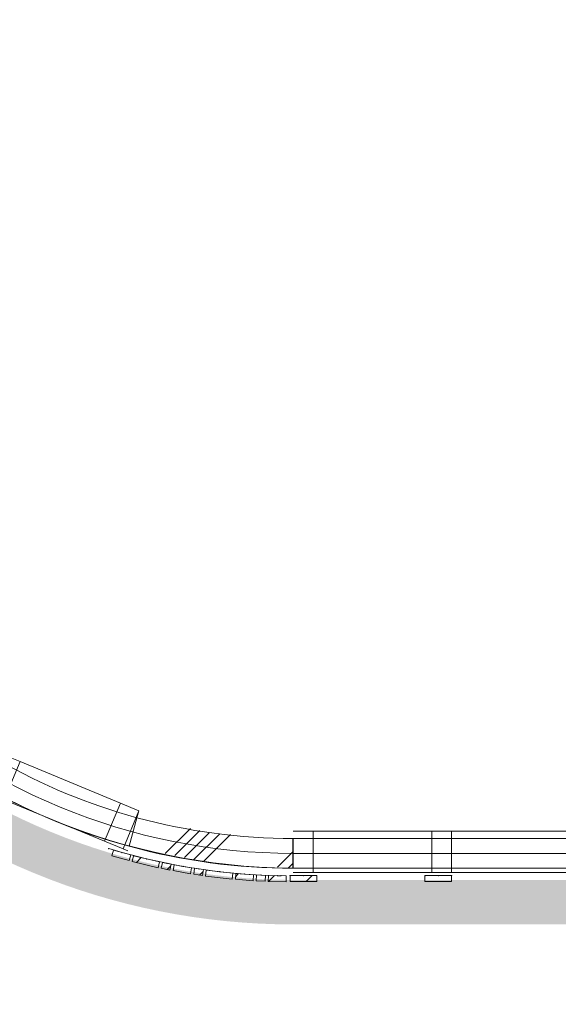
# Model space of a CAD drawing. Header units: millimetres. Extents: x -850 to 154668, y -24973 to 71030.
# Tile 87 of 212: x 12089 to 13904, y 35551 to 38870. Entities that reach past the tile are written whole.
import ezdxf

# ---------------------------------------------------------------- set-up
doc = ezdxf.new("R2010")
doc.units = ezdxf.units.MM
doc.header["$MEASUREMENT"] = 0
doc.linetypes.add('B0703', pattern=[468.700004, 312.5, -156.200004])
for name, color, linetype in [('New_22 NC Binnenwanden', 7, 'Continuous'), ('New_22 NC Binnenwanden Doorsnede-arcering', 7, 'Continuous'), ('New_22 NC Binnenwanden Ramen', 7, 'Continuous'), ('New_23 Vloeren', 7, 'Continuous'), ('New_Info Wandafwerking aanduiding', 7, 'Continuous'), ('New_Info Wandafwerking aanduiding Doorsnede-arcering', 7, 'Continuous'), ('New_Z Ruimtefuncties Zone omranding', 7, 'Continuous')]:
    doc.layers.add(name, color=color, linetype=linetype)
pattern_1 = [(45, (0, 0), (-63.6396, 63.6396), [])]

# ---------------------------------------------------------------- blocks, each defined once
blk = doc.blocks.new('Slab_3_2', base_point=(0, 51154.6))
at = {"layer": 'New_23 Vloeren', "color": 1, "linetype": 'Continuous', "lineweight": 0, "flags": 128}
blk.add_lwpolyline([(10960, 43984.1), (10960, 38110.8, 0.414335), (13010, 36060), (14700.7, 36060), (14700.7, 46035), (13000.2, 46035, 0.412961)], format="xyb", close=True, dxfattribs=at)
blk = doc.blocks.new('*X107')
at = {"layer": 'New_22 NC Binnenwanden Doorsnede-arcering', "color": 254, "linetype": 'Continuous', "lineweight": 0, "true_color": 0xe9ebeb}
for p, q in [((14016.1, 36021.1), (14016.1, 36110)), ((14043.5, 36021.1), (14043.5, 36110)), ((14070.9, 36021.1), (14070.9, 36110)), ((14098.4, 36021.1), (14098.4, 36110.1)), ((14288.6, 36021.1), (14288.6, 36110.1)), ((14316.1, 36021.1), (14316.1, 36110.1)), ((14343.5, 36021.1), (14343.5, 36110.1)), ((14370.9, 36021.1), (14370.9, 36110.1)), ((14398.4, 36021.1), (14398.4, 36110.1)), ((14588.6, 36021.1), (14588.6, 36110.1)), ((14616.1, 36021.1), (14616.1, 36110.1)), ((14643.5, 36021.1), (14643.5, 36110.1)), ((14016.1, 36010), (14016.1, 36021.1)), ((14043.5, 36010), (14043.5, 36021.1)), ((14070.9, 36010), (14070.9, 36021.1)), ((14098.4, 36010.1), (14098.4, 36021.1)), ((14288.6, 36010.1), (14288.6, 36021.1)), ((14316.1, 36010.1), (14316.1, 36021.1)), ((14343.5, 36010.1), (14343.5, 36021.1)), ((14370.9, 36010.1), (14370.9, 36021.1)), ((14398.4, 36010.1), (14398.4, 36021.1)), ((14588.6, 36010.1), (14588.6, 36021.1)), ((14616.1, 36010.1), (14616.1, 36021.1)), ((14643.5, 36010.1), (14643.5, 36021.1))]:
    blk.add_line(p, q, dxfattribs=at)
blk = doc.blocks.new('R2 bl ol 22')
at = {"layer": 'New_22 NC Binnenwanden Ramen', "color": 1, "linetype": 'Continuous', "lineweight": 0}
for p, q in [((-500, 0), (-433, 0)), ((-433, 0), (-433, -139)), ((-433, 0), (-33.5, 0)), ((-33.5, -139), (-33.5, 0)), ((-33.5, 0), (0, 0)), ((0, 0), (33.5, 0)), ((33.5, 0), (33.5, -139)), ((33.5, 0), (433, 0)), ((433, -139), (433, 0)), ((433, 0), (500, 0)), ((-433, -139), (-500, -139)), ((-33.5, -139), (-433, -139)), ((0, -139), (-33.5, -139)), ((33.5, -139), (0, -139)), ((433, -139), (33.5, -139)), ((500, -139), (433, -139))]:
    blk.add_line(p, q, dxfattribs=at)
at = {"layer": 'New_22 NC Binnenwanden Ramen', "color": 9, "linetype": 'Continuous', "lineweight": 0}
for p, q in [((-500, -14), (500, -14)), ((-500, -114), (500, -114))]:
    blk.add_line(p, q, dxfattribs=at)
at = {"layer": 'New_22 NC Binnenwanden Ramen', "color": 7, "linetype": 'Continuous', "lineweight": 0}
for p, q in [((-500, -14), (-500, -114)), ((-500, -14), (-500, -114)), ((500, -14), (500, -114)), ((500, -14), (500, -114))]:
    blk.add_line(p, q, dxfattribs=at)
blk = doc.blocks.new('Wall_21_2', base_point=(14650.7, 36110.1))
at = {"layer": 'New_22 NC Binnenwanden', "color": 8, "linetype": 'Continuous', "lineweight": 0, "true_color": 0x778488}
for p, q in [((13011, 36010), (13011, 36110)), ((14011, 36010), (14011, 36110))]:
    blk.add_line(p, q, dxfattribs=at)
at = {"layer": 'New_22 NC Binnenwanden', "color": 8, "linetype": 'Continuous', "lineweight": 0, "true_color": 0x778488, "flags": 128}
for points in [[(13011, 36110), (13009.7, 36110)], [(13009.7, 36110), (13009.7, 36010)], [(14650.7, 36110.1), (14011, 36110)], [(14011, 36010), (14650.7, 36010.1)]]:
    blk.add_lwpolyline(points, dxfattribs=at)
at = {"layer": 'New_22 NC Binnenwanden', "color": 8, "lineweight": 0, "true_color": 0x778488}
blk.add_blockref('*X107', (0, 0), dxfattribs=at)
at = {"layer": 'New_22 NC Binnenwanden Ramen', "color": 1, "linetype": 'Continuous', "lineweight": 0, "xscale": -0.9999999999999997, "zscale": 1000, "rotation": 180.0025878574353}
blk.add_blockref('R2 bl ol 22', (13511, 35996), dxfattribs=at)
blk = doc.blocks.new('Curtain Wall_70_2')
at = {"layer": 'New_22 NC Binnenwanden Doorsnede-arcering', "linetype": 'Continuous', "lineweight": 0, "true_color": 0x000000}
h = blk.add_hatch(dxfattribs=at)
h.set_pattern_fill('310_Naaldhout__01__0002', color=18, style=0, pattern_type=2)
h.set_pattern_definition(pattern_1)
h.paths.add_polyline_path([(13090.4, 35965), (13090.4, 35985), (13000.4, 35985), (13000.4, 35965)])
at = {"layer": 'New_22 NC Binnenwanden', "color": 9, "linetype": 'B0703', "lineweight": 0}
for p, q in [((13000.4, 35985), (13045.4, 35985)), ((13000.4, 35985), (13000.4, 35985)), ((13045.4, 35985), (13090.4, 35985)), ((13090.4, 35985), (13090.4, 35985))]:
    blk.add_line(p, q, dxfattribs=at)
at = {"layer": 'New_22 NC Binnenwanden', "color": 1, "linetype": 'Continuous', "lineweight": 0}
for p, q in [((13000.4, 35985), (13000.4, 35985)), ((13045.4, 35985), (13000.4, 35985)), ((13090.4, 35985), (13045.4, 35985))]:
    blk.add_line(p, q, dxfattribs=at)
at = {"layer": 'New_22 NC Binnenwanden', "color": 7, "linetype": 'Continuous', "lineweight": 0}
for p, q in [((13090.4, 35985), (13000.4, 35985)), ((13000.4, 35985), (13000.4, 35965)), ((13090.4, 35985), (13090.4, 35965)), ((13090.4, 35965), (13000.4, 35965))]:
    blk.add_line(p, q, dxfattribs=at)
at = {"layer": 'New_22 NC Binnenwanden', "color": 9, "linetype": 'B0703', "lineweight": 0}
for p in [(13000.4, 35985), (13045.4, 35985), (13045.4, 35985), (13090.4, 35985)]:
    blk.add_point(p, dxfattribs=at)
at = {"layer": 'New_22 NC Binnenwanden', "color": 1, "linetype": 'Continuous', "lineweight": 0}
for p in [(13000.4, 35985), (13045.4, 35985), (13045.4, 35985), (13090.4, 35985), (13090.4, 35985)]:
    blk.add_point(p, dxfattribs=at)
blk = doc.blocks.new('Curtain Wall_71_2')
at = {"layer": 'New_22 NC Binnenwanden Doorsnede-arcering', "linetype": 'Continuous', "lineweight": 0, "true_color": 0x000000}
h = blk.add_hatch(dxfattribs=at)
h.set_pattern_fill('310_Naaldhout__01__0002', color=18, style=0, pattern_type=2)
h.set_pattern_definition(pattern_1)
h.paths.add_polyline_path([(13544.4, 35965), (13544.4, 35985), (13454.4, 35985), (13454.4, 35965)])
at = {"layer": 'New_22 NC Binnenwanden', "color": 9, "linetype": 'B0703', "lineweight": 0}
for p, q in [((13454.4, 35985), (13499.4, 35985)), ((13454.4, 35985), (13454.4, 35985)), ((13499.4, 35985), (13544.4, 35985)), ((13544.4, 35985), (13544.4, 35985))]:
    blk.add_line(p, q, dxfattribs=at)
at = {"layer": 'New_22 NC Binnenwanden', "color": 1, "linetype": 'Continuous', "lineweight": 0}
for p, q in [((13454.4, 35985), (13454.4, 35985)), ((13499.4, 35985), (13454.4, 35985)), ((13544.4, 35985), (13499.4, 35985))]:
    blk.add_line(p, q, dxfattribs=at)
at = {"layer": 'New_22 NC Binnenwanden', "color": 7, "linetype": 'Continuous', "lineweight": 0}
for p, q in [((13544.4, 35985), (13454.4, 35985)), ((13454.4, 35985), (13454.4, 35965)), ((13544.4, 35985), (13544.4, 35965)), ((13544.4, 35965), (13454.4, 35965))]:
    blk.add_line(p, q, dxfattribs=at)
at = {"layer": 'New_22 NC Binnenwanden', "color": 9, "linetype": 'B0703', "lineweight": 0}
for p in [(13454.4, 35985), (13499.4, 35985), (13499.4, 35985), (13544.4, 35985)]:
    blk.add_point(p, dxfattribs=at)
at = {"layer": 'New_22 NC Binnenwanden', "color": 1, "linetype": 'Continuous', "lineweight": 0}
for p in [(13454.4, 35985), (13499.4, 35985), (13499.4, 35985), (13544.4, 35985), (13544.4, 35985)]:
    blk.add_point(p, dxfattribs=at)
blk = doc.blocks.new('Curtain Wall_102_2')
at = {"layer": 'New_22 NC Binnenwanden Doorsnede-arcering', "linetype": 'Continuous', "lineweight": 0, "true_color": 0x000000}
h = blk.add_hatch(dxfattribs=at)
h.set_pattern_fill('310_Naaldhout__01__0002', color=18, style=0, pattern_type=2)
h.set_pattern_definition(pattern_1)
h.paths.add_polyline_path([(12400.2, 36051.6), (12458, 36035.6), (12463.3, 36054.9), (12405.5, 36070.8)])
h = blk.add_hatch(dxfattribs=at)
h.set_pattern_fill('310_Naaldhout__01__0002', color=18, style=0, pattern_type=2)
h.set_pattern_definition(pattern_1)
h.paths.add_polyline_path([(12468.3, 36032.6), (12555.8, 36011.7), (12560.5, 36031.1), (12472.9, 36052.1)])
h = blk.add_hatch(dxfattribs=at)
h.set_pattern_fill('310_Naaldhout__01__0002', color=18, style=0, pattern_type=2)
h.set_pattern_definition(pattern_1)
h.paths.add_polyline_path([(12566.4, 36010), (12595.7, 36004), (12599.8, 36023.5), (12570.4, 36029.6)])
h = blk.add_hatch(dxfattribs=at)
h.set_pattern_fill('310_Naaldhout__01__0002', color=18, style=0, pattern_type=2)
h.set_pattern_definition(pattern_1)
h.paths.add_polyline_path([(12606.1, 36001.8), (12665.2, 35991.4), (12668.6, 36011.1), (12609.6, 36021.5)])
h = blk.add_hatch(dxfattribs=at)
h.set_pattern_fill('310_Naaldhout__01__0002', color=18, style=0, pattern_type=2)
h.set_pattern_definition(pattern_1)
h.paths.add_polyline_path([(12675.6, 35989.9), (12705.3, 35985.5), (12708.2, 36005.3), (12678.5, 36009.7)])
h = blk.add_hatch(dxfattribs=at)
h.set_pattern_fill('310_Naaldhout__01__0002', color=18, style=0, pattern_type=2)
h.set_pattern_definition(pattern_1)
h.paths.add_polyline_path([(12715.8, 35983.5), (12805.2, 35973.3), (12807.5, 35993.2), (12718.1, 36003.4)])
h = blk.add_hatch(dxfattribs=at)
h.set_pattern_fill('310_Naaldhout__01__0002', color=18, style=0, pattern_type=2)
h.set_pattern_definition(pattern_1)
h.paths.add_polyline_path([(12815.9, 35972.6), (12875.7, 35967.9), (12877.3, 35987.8), (12817.5, 35992.5)])
h = blk.add_hatch(dxfattribs=at)
h.set_pattern_fill('310_Naaldhout__01__0002', color=18, style=0, pattern_type=2)
h.set_pattern_definition(pattern_1)
h.paths.add_polyline_path([(12886.3, 35967.5), (12916.3, 35966), (12917.3, 35986), (12887.3, 35987.5)])
h = blk.add_hatch(dxfattribs=at)
h.set_pattern_fill('310_Naaldhout__01__0002', color=18, style=0, pattern_type=2)
h.set_pattern_definition(pattern_1)
h.paths.add_polyline_path([(12926.7, 35965.6), (12986.7, 35963.9), (12987.2, 35983.9), (12927.3, 35985.6)])
at = {"layer": 'New_22 NC Binnenwanden', "color": 9, "linetype": 'B0703', "lineweight": 0}
for p, q in [((12434.4, 36062.9), (12389.2, 36076.1)), ((12516.7, 36041.6), (12434.4, 36062.9)), ((12585.1, 36026.6), (12516.7, 36041.6)), ((12639.1, 36016.3), (12585.1, 36026.6)), ((12693.4, 36007.5), (12639.1, 36016.3)), ((12762.8, 35998.3), (12693.4, 36007.5)), ((12847.4, 35990.2), (12762.8, 35998.3)), ((12902.3, 35986.7), (12847.4, 35990.2)), ((12957.2, 35984.7), (12902.3, 35986.7)), ((12969.9, 35984.5), (12957.2, 35984.7))]:
    blk.add_line(p, q, dxfattribs=at)
at = {"layer": 'New_22 NC Binnenwanden', "color": 1, "linetype": 'Continuous', "lineweight": 0}
for p, q in [((12389.2, 36076.1), (12434.4, 36062.9)), ((12434.4, 36062.9), (12516.7, 36041.6)), ((12516.7, 36041.6), (12585.1, 36026.6)), ((12585.1, 36026.6), (12639.1, 36016.3)), ((12639.1, 36016.3), (12693.4, 36007.5)), ((12693.4, 36007.5), (12762.8, 35998.3)), ((12762.8, 35998.3), (12847.4, 35990.2)), ((12847.4, 35990.2), (12902.3, 35986.7)), ((12902.3, 35986.7), (12957.2, 35984.7)), ((12957.2, 35984.7), (12969.9, 35984.5))]:
    blk.add_line(p, q, dxfattribs=at)
at = {"layer": 'New_22 NC Binnenwanden', "color": 7, "linetype": 'Continuous', "lineweight": 0}
for p, q in [((12405.5, 36070.8), (12400.2, 36051.6)), ((12400.2, 36051.6), (12458, 36035.6)), ((12405.5, 36070.8), (12463.3, 36054.9)), ((12463.3, 36054.9), (12458, 36035.6)), ((12472.9, 36052.1), (12468.3, 36032.6)), ((12472.9, 36052.1), (12560.5, 36031.1)), ((12468.3, 36032.6), (12555.8, 36011.7)), ((12560.5, 36031.1), (12555.8, 36011.7)), ((12570.4, 36029.6), (12566.4, 36010)), ((12566.4, 36010), (12595.7, 36004)), ((12570.4, 36029.6), (12599.8, 36023.5)), ((12599.8, 36023.5), (12595.7, 36004)), ((12609.6, 36021.5), (12606.1, 36001.8)), ((12609.6, 36021.5), (12668.6, 36011.1)), ((12668.6, 36011.1), (12665.2, 35991.4)), ((12678.5, 36009.7), (12675.6, 35989.9)), ((12678.5, 36009.7), (12708.2, 36005.3)), ((12606.1, 36001.8), (12665.2, 35991.4)), ((12675.6, 35989.9), (12705.3, 35985.5)), ((12708.2, 36005.3), (12705.3, 35985.5)), ((12718.1, 36003.4), (12715.8, 35983.5)), ((12715.8, 35983.5), (12805.2, 35973.3)), ((12718.1, 36003.4), (12807.5, 35993.2)), ((12807.5, 35993.2), (12805.2, 35973.3)), ((12817.5, 35992.5), (12815.9, 35972.6)), ((12817.5, 35992.5), (12877.3, 35987.8)), ((12877.3, 35987.8), (12875.7, 35967.9)), ((12887.3, 35987.5), (12886.3, 35967.5)), ((12887.3, 35987.5), (12917.3, 35986)), ((12917.3, 35986), (12916.3, 35966)), ((12927.3, 35985.6), (12926.7, 35965.6)), ((12927.3, 35985.6), (12987.2, 35983.9)), ((12987.2, 35983.9), (12986.7, 35963.9)), ((12815.9, 35972.6), (12875.7, 35967.9)), ((12886.3, 35967.5), (12916.3, 35966)), ((12926.7, 35965.6), (12986.7, 35963.9))]:
    blk.add_line(p, q, dxfattribs=at)
at = {"layer": 'New_22 NC Binnenwanden', "color": 9, "linetype": 'B0703', "lineweight": 0}
for p in [(12389.2, 36076.1), (12434.4, 36062.9), (12516.7, 36041.6), (12585.1, 36026.6), (12639.1, 36016.3), (12693.4, 36007.5), (12762.8, 35998.3), (12847.4, 35990.2), (12902.3, 35986.7), (12957.2, 35984.7), (12969.9, 35984.5)]:
    blk.add_point(p, dxfattribs=at)
at = {"layer": 'New_22 NC Binnenwanden', "color": 1, "linetype": 'Continuous', "lineweight": 0}
for p in [(12389.2, 36076.1), (12389.2, 36076.1), (12434.4, 36062.9), (12434.4, 36062.9), (12516.7, 36041.6), (12516.7, 36041.6), (12585.1, 36026.6), (12585.1, 36026.6), (12639.1, 36016.3), (12639.1, 36016.3), (12693.4, 36007.5), (12693.4, 36007.5), (12762.8, 35998.3), (12762.8, 35998.3), (12847.4, 35990.2), (12847.4, 35990.2), (12902.3, 35986.7), (12902.3, 35986.7), (12957.2, 35984.7), (12957.2, 35984.7), (12969.9, 35984.5), (12969.9, 35984.5)]:
    blk.add_point(p, dxfattribs=at)
blk = doc.blocks.new('*X642')
at = {"layer": 'New_22 NC Binnenwanden Doorsnede-arcering', "color": 254, "linetype": 'Continuous', "lineweight": 0, "true_color": 0xe9ebeb}
for p, q in [((10911.2, 38092.6), (10929.4, 38110.9)), ((10913.6, 38056.2), (10968.2, 38110.8)), ((10933.6, 37807.3), (11024, 37897.6)), ((10940.1, 37774.9), (11026.4, 37861.2)), ((10946.5, 37742.6), (11031.4, 37827.4)), ((10953, 37710.3), (11037.8, 37795)), ((10959.5, 37677.9), (11044.3, 37762.7)), ((11015.9, 37465.3), (11094.5, 37543.9)), ((11025.8, 37436.4), (11104.4, 37515)), ((11035.6, 37407.5), (11114.3, 37486.1)), ((11045.6, 37378.7), (11124.1, 37457.1)), ((11065, 37359.3), (11134, 37428.2)), ((11045.5, 37378.6), (11045.6, 37378.7)), ((11055.4, 37349.6), (11065, 37359.3)), ((11199.5, 37224.7), (11214.2, 37239.3)), ((11139.7, 37164.9), (11199.5, 37224.7)), ((11152.6, 37139), (11218.9, 37205.3)), ((11218.9, 37205.3), (11227, 37213.4)), ((11165.5, 37113.1), (11238.3, 37185.9)), ((11238.3, 37185.9), (11239.9, 37187.5)), ((11178.3, 37087.1), (11252.8, 37161.6)), ((11191.2, 37061.2), (11265.7, 37135.6)), ((11298.7, 36899.7), (11370.6, 36971.6)), ((11314.3, 36876.5), (11386.3, 36948.4)), ((11330, 36853.3), (11401.9, 36925.2)), ((11345.6, 36830.1), (11417.5, 36902))]:
    blk.add_line(p, q, dxfattribs=at)
blk = doc.blocks.new('*X643')
at = {"layer": 'New_22 NC Binnenwanden Doorsnede-arcering', "color": 254, "linetype": 'Continuous', "lineweight": 0, "true_color": 0xe9ebeb}
for p, q in [((11731.1, 36444.7), (11803.2, 36516.8)), ((11753.6, 36428.5), (11826.5, 36501.3)), ((11776.2, 36412.2), (11849.7, 36485.7)), ((11798.7, 36396), (11873, 36470.2)), ((11962.2, 36290.3), (11978, 36306.1))]:
    blk.add_line(p, q, dxfattribs=at)
blk = doc.blocks.new('*X644')
at = {"layer": 'New_22 NC Binnenwanden Doorsnede-arcering', "color": 254, "linetype": 'Continuous', "lineweight": 0, "true_color": 0xe9ebeb}
for p, q in [((12579.7, 36059.2), (12664.4, 36143.9)), ((12612, 36052.7), (12696.7, 36137.4)), ((12644.3, 36046.2), (12729, 36130.9)), ((12676.5, 36039.7), (12763.3, 36126.4)), ((12708.8, 36033.1), (12799.7, 36124)), ((12958.2, 36013.4), (13010, 36065.2)), ((12994.6, 36011), (13010, 36026.4))]:
    blk.add_line(p, q, dxfattribs=at)
blk = doc.blocks.new('R1 22_5')
at = {"layer": 'New_22 NC Binnenwanden Ramen', "color": 1, "linetype": 'Continuous', "lineweight": 0}
for p, q in [((-267.7, 0), (-250, 0)), ((-250, 0), (-183, 0)), ((-250, -139), (-250, 0)), ((-183, 0), (-183, -139)), ((-183, 0), (183, 0)), ((183, -139), (183, 0)), ((183, 0), (250, 0)), ((250, 0), (267.7, 0)), ((250, -139), (250, 0)), ((-183, -139), (-250, -139)), ((183, -139), (-183, -139)), ((250, -139), (183, -139))]:
    blk.add_line(p, q, dxfattribs=at)
at = {"layer": 'New_22 NC Binnenwanden Ramen', "color": 7, "linetype": 'Continuous', "lineweight": 0}
for p, q in [((-265.7, -16), (-253, -115.2)), ((-265.7, -16), (-253, -115.2)), ((265.7, -16), (253, -115.2)), ((265.7, -16), (253, -115.2)), ((-253, -115.2), (-250, -139)), ((-253, -115.2), (-250, -139)), ((-250, -139), (-253, -115.2)), ((253, -115.2), (250, -139)), ((253, -115.2), (250, -139)), ((250, -139), (253, -115.2))]:
    blk.add_line(p, q, dxfattribs=at)
at = {"layer": 'New_22 NC Binnenwanden Ramen', "color": 9, "linetype": 'Continuous', "lineweight": 0}
for radius in [2100, 2000]:
    blk.add_arc((0, -2099.2), radius, 82.7317, 97.2683, dxfattribs=at)
blk = doc.blocks.new('Wall_94_2', base_point=(11010, 38110.8))
at = {"layer": 'New_22 NC Binnenwanden', "color": 8, "linetype": 'Continuous', "lineweight": 0, "true_color": 0x778488}
for p, q in [((11348.9, 36825.2), (11428, 36886.4)), ((11446.9, 36901.1), (11428, 36886.4)), ((11428, 36886.4), (11446.9, 36901.1)), ((11800.4, 36547.4), (11785.7, 36528.5)), ((11785.7, 36528.5), (11800.4, 36547.4)), ((11724.5, 36449.4), (11785.7, 36528.5)), ((11967.2, 36287.2), (12016.8, 36374)), ((12028.7, 36394.8), (12016.8, 36374)), ((12016.8, 36374), (12028.7, 36394.8)), ((12458.1, 36083.8), (12484.3, 36180.3)), ((12490.6, 36203.4), (12484.3, 36180.3)), ((12484.3, 36180.3), (12490.6, 36203.4))]:
    blk.add_line(p, q, dxfattribs=at)
at = {"layer": 'New_22 NC Binnenwanden', "color": 8, "linetype": 'Continuous', "lineweight": 0, "true_color": 0x778488, "flags": 128}
blk.add_lwpolyline([(13010, 36010), (13010, 36110)], dxfattribs=at)
at = {"layer": 'New_22 NC Binnenwanden', "color": 8, "linetype": 'Continuous', "lineweight": 0, "true_color": 0x778488}
for radius, start, end in [(2100, 179.9767, 217.7201), (2000, 179.9761, 217.7201), (2000, 232.2566, 240.2254), (2100, 232.2566, 240.2254), (2000, 254.7619, 269.9999), (2100, 254.7619, 269.9999)]:
    blk.add_arc((13010, 38110), radius, start, end, dxfattribs=at)
at = {"layer": 'New_22 NC Binnenwanden', "color": 8, "lineweight": 0, "true_color": 0x778488}
for name in ['*X642', '*X643', '*X644']:
    blk.add_blockref(name, (0, 0), dxfattribs=at)
at = {"layer": 'New_22 NC Binnenwanden Ramen', "color": 1, "linetype": 'Continuous', "lineweight": 0, "zscale": 1000}
for p, rotation in [((11525.4, 36626), 134.9883440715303), ((12206.5, 36170.7), 157.4936314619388)]:
    blk.add_blockref('R1 22_5', p, dxfattribs=dict(at, rotation=rotation))
blk = doc.blocks.new('Wall_616_2', base_point=(10796.2, 38110))
at = {"layer": 'New_Info Wandafwerking aanduiding Doorsnede-arcering', "linetype": 'Continuous', "lineweight": 0, "true_color": 0x99a3a6}
blk.add_hatch(color=253, dxfattribs=at).paths.add_polyline_path([(10721.2, 38110, 0.414214), (13010.7, 35820.5), (13010.7, 35970.5, -0.414214), (10871.2, 38110)])
blk = doc.blocks.new('Wall_617_2', base_point=(13010.7, 35895.5))
at = {"layer": 'New_Info Wandafwerking aanduiding Doorsnede-arcering', "linetype": 'Continuous', "lineweight": 0, "true_color": 0x99a3a6}
blk.add_hatch(color=253, dxfattribs=at).paths.add_polyline_path([(13010.7, 35820.5), (16475, 35820.5), (16473, 35970.5), (13010.7, 35970.5)])

msp = doc.modelspace()

# ---------------------------------------------------------------- linework, layer by layer
at = {"layer": 'New_Z Ruimtefuncties Zone omranding', "color": 41, "linetype": 'Continuous', "lineweight": 0, "true_color": 0xffeeaa, "flags": 128}
msp.add_lwpolyline([(23390.4, 24315), (23390.4, 26210), (14200.7, 26210), (14200.7, 30170), (14200.7, 34110.1), (16950.7, 34110.1), (16950.7, 36010), (14650.7, 36010), (13000.4, 36010, -0.192176), (11511.5, 36624.2, -0.163342), (10919.2, 37730.4), (10909.9, 43996.7, -0.145429), (11374.3, 45358.1, -0.222858), (13010, 46085), (14650.7, 46085), (16490.7, 46085, -0.04315), (16851.1, 46053.8), (16851.1, 47840.1)], format="xyb", dxfattribs=at)

# ---------------------------------------------------------------- block references
at = {"layer": 'New_22 NC Binnenwanden', "color": 8, "lineweight": 0, "true_color": 0x778488}
for name, p in [('Wall_94_2', (11010, 38110.8)), ('Wall_21_2', (14650.7, 36110.1))]:
    msp.add_blockref(name, p, dxfattribs=at)
at = {"layer": 'New_22 NC Binnenwanden', "linetype": 'Continuous', "lineweight": 0}
for name in ['Curtain Wall_102_2', 'Curtain Wall_70_2', 'Curtain Wall_71_2']:
    msp.add_blockref(name, (0, 0), dxfattribs=at)
at = {"layer": 'New_23 Vloeren', "color": 1, "linetype": 'Continuous', "lineweight": 0}
msp.add_blockref('Slab_3_2', (0, 51154.6), dxfattribs=at)
at = {"layer": 'New_Info Wandafwerking aanduiding', "color": 1, "lineweight": 0}
for name, p in [('Wall_616_2', (10796.2, 38110)), ('Wall_617_2', (13010.7, 35895.5))]:
    msp.add_blockref(name, p, dxfattribs=at)

doc.saveas('drawing.dxf')
